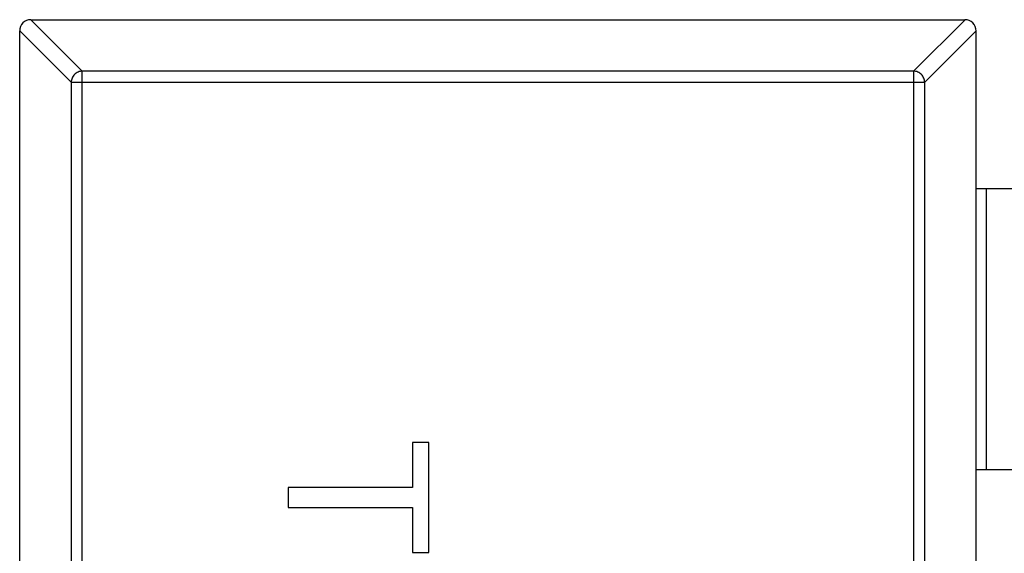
# Model space of a CAD drawing. Header units: inches. Extents: x -13 to 240, y -18 to 126.
# Tile 58 of 112: x 185.177 to 186.927, y 56.465 to 57.413. Entities that reach past the tile are written whole.
import ezdxf

# ---------------------------------------------------------------- set-up
doc = ezdxf.new("R2010")
doc.units = ezdxf.units.IN
doc.header["$LTSCALE"] = 1.21
doc.header["$MEASUREMENT"] = 0
doc.layers.get('0').update_dxf_attribs({"linetype": 'CONTINUOUS'})

msp = doc.modelspace()

# ---------------------------------------------------------------- linework, layer by layer
at = {"color": 7, "linetype": 'Continuous'}
for p, q in [((185.1964, 57.4134), (185.2878, 57.322)), ((185.1967, 57.4134), (186.8567, 57.4134)), ((186.7656, 57.322), (186.857, 57.4134)), ((185.2681, 57.3023), (185.1767, 57.3937)), ((185.1767, 54.4334), (185.1767, 57.3934)), ((186.8767, 57.3937), (186.7853, 57.3023)), ((186.8767, 54.4334), (186.8767, 57.3934)), ((185.2878, 54.5048), (185.2878, 57.322)), ((186.7656, 57.322), (185.2878, 57.322)), ((186.7656, 57.322), (186.7656, 54.5048)), ((185.2681, 57.3023), (185.2681, 54.5245)), ((185.2681, 57.3023), (186.7853, 57.3023)), ((186.7853, 54.5245), (186.7853, 57.3023)), ((186.8767, 57.1134), (187.5267, 57.1134)), ((186.8945, 57.1134), (186.8945, 56.6134)), ((185.8751, 56.6618), (185.8751, 56.5817)), ((185.9039, 56.6618), (185.8751, 56.6618)), ((185.9039, 56.4663), (185.9039, 56.6618)), ((186.8767, 56.6134), (187.5267, 56.6134)), ((185.6539, 56.5817), (185.6539, 56.5464)), ((185.8751, 56.5817), (185.6539, 56.5817)), ((185.6539, 56.5464), (185.8751, 56.5464)), ((185.8751, 56.5464), (185.8751, 56.4663)), ((185.8751, 56.4663), (185.9039, 56.4663))]:
    msp.add_line(p, q, dxfattribs=at)
for centre, start, end in [((185.1967, 57.3934), 90, 180), ((186.8567, 57.3934), 0, 90)]:
    msp.add_arc(centre, 0.02, start, end, dxfattribs=at)
for points in [[(185.2878, 57.322), (185.2853, 57.3219), (185.2802, 57.3208), (185.2738, 57.3164), (185.2694, 57.3099), (185.2682, 57.3048), (185.2681, 57.3023)], [(186.7853, 57.3023), (186.7852, 57.3048), (186.7841, 57.3099), (186.7797, 57.3164), (186.7732, 57.3208), (186.7681, 57.3219), (186.7656, 57.322)]]:
    msp.add_open_spline(points, degree=3, knots=[0, 0, 0, 0, 0.249032, 0.5, 0.750968, 1, 1, 1, 1], dxfattribs=at)

doc.saveas('drawing.dxf')
